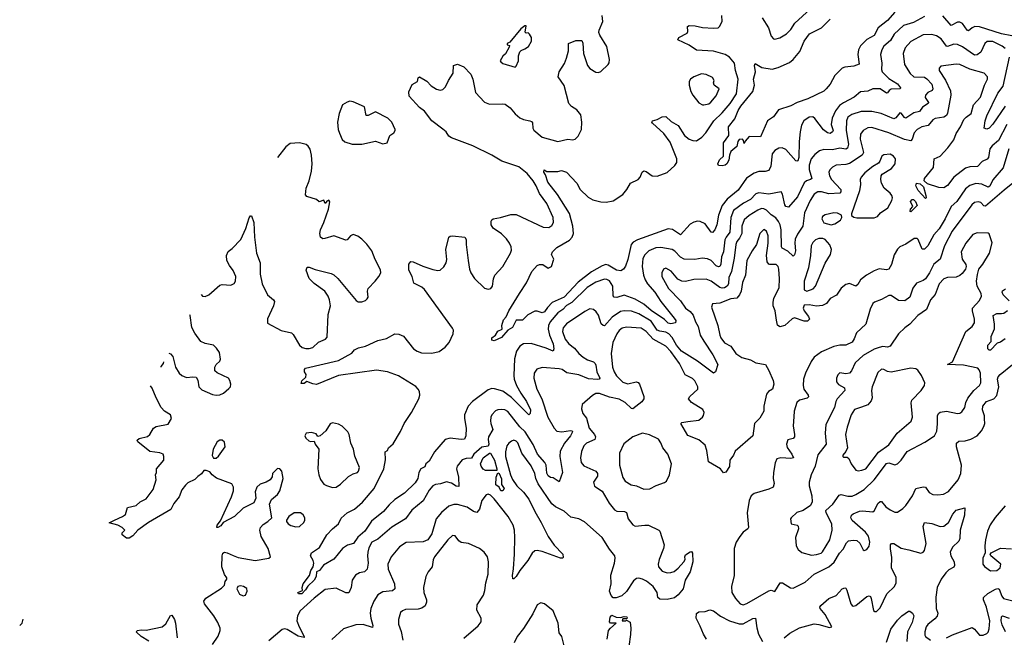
# Model space of a CAD drawing. Extents: x 1550320 to 1685906, y 509093 to 640511.
# Tile 112 of 256: x 1579753 to 1587787, y 577949 to 582990. Entities that reach past the tile are written whole.
import ezdxf

# ---------------------------------------------------------------- set-up
doc = ezdxf.new("R2010")
doc.units = 0

msp = doc.modelspace()

# ---------------------------------------------------------------- linework, layer by layer
at = {"layer": '0CON20XD'}
for points in [[(1584604, 580725), (1584595.4, 580735.4), (1584593.3, 580815), (1584565, 580857.9), (1584545, 580869.6), (1584525, 580872.5), (1584455, 580848.8), (1584383.9, 580805), (1584258.8, 580681.2), (1584215, 580656.2), (1584185.8, 580624.2), (1584145, 580596.8), (1584082.1, 580525), (1584067.4, 580495), (1584064.8, 580465), (1584075.9, 580415.9), (1584105.9, 580345), (1584111.1, 580305), (1584105, 580286), (1584049.9, 580309.9), (1583925, 580348), (1583865, 580344.5), (1583835, 580325.6), (1583807.1, 580285), (1583789.1, 580220.9), (1583784.3, 580085), (1583787.5, 580055), (1583806.9, 580005), (1583843.2, 579943.2), (1583887.5, 579875), (1583920.8, 579805), (1583918.8, 579775), (1583906, 579764), (1583766.3, 579906.3), (1583695, 579957.5), (1583627.6, 579977.6), (1583605, 579980), (1583575, 579969.1), (1583447.1, 579875), (1583413.5, 579835), (1583382.2, 579765), (1583381.4, 579735), (1583396.9, 579655), (1583392, 579595), (1583383.3, 579566.7), (1583355, 579564.4), (1583265, 579574.5), (1583225, 579562.5), (1583137.8, 579462.2), (1583095, 579386.2), (1583066.7, 579365), (1583059.3, 579340.7), (1583025, 579323.3), (1583010, 579295), (1583002.8, 579245), (1582979.1, 579210.9), (1582893.2, 579126.8), (1582814.4, 579075), (1582768.4, 579031.6), (1582722.1, 578975), (1582622.4, 578897.6), (1582569.3, 578815), (1582512.6, 578767.4), (1582475.4, 578715), (1582428.7, 578701.3), (1582386.3, 578673.7), (1582315, 578587.7), (1582232.9, 578537.1), (1582199.4, 578495), (1582173.8, 578485), (1582171.3, 578445), (1582155, 578416.9), (1582102.6, 578367.4), (1582085, 578338), (1582053.8, 578305), (1582026.7, 578305), (1582023.3, 578315), (1582059.7, 578330.3), (1582057.1, 578355), (1582065.7, 578385), (1582117, 578453), (1582129.4, 578495), (1582146.2, 578523.8), (1582152.9, 578555), (1582146.7, 578576.7), (1582126.1, 578615), (1582135, 578640), (1582198.6, 578681.4), (1582260, 578785), (1582304, 578835), (1582353.3, 578875), (1582375, 578921.2), (1582424.3, 578965), (1582485, 578995.6), (1582548.9, 579051.1), (1582645.9, 579164.1), (1582723.8, 579325), (1582737.8, 579397.8), (1582735, 579462.5), (1582753.3, 579475), (1582762, 579495), (1582800.7, 579529.3), (1582860.9, 579629.1), (1582890, 579695), (1582950, 579785), (1583009.1, 579895), (1583017.2, 579925), (1583014.7, 579954.7), (1583005, 579975.6), (1582985, 579997.1), (1582845, 580083.3), (1582755, 580115.4), (1582665, 580130.5), (1582355, 580085.8), (1582175, 580013.8), (1582145, 580017.5), (1582095, 580037.5), (1582075, 580020), (1582050, 580020), (1582055, 580042.5), (1582087, 580073), (1582090, 580095), (1582077, 580117), (1582076.7, 580135), (1582083.9, 580146.1), (1582355, 580209.1), (1582462.5, 580267.5), (1582485, 580296.7), (1582518.3, 580311.7), (1582574.5, 580325.5), (1582675, 580372.5), (1582745, 580388), (1582815, 580426), (1582846.1, 580423.9), (1582885, 580407.5), (1582965.7, 580305), (1582995, 580283.6), (1583032, 580272), (1583115, 580268), (1583175, 580281.1), (1583225, 580318.5), (1583257.1, 580355), (1583290, 580425), (1583291.9, 580455), (1583285, 580473.8), (1583055, 580787.1), (1583035, 580807.1), (1582969.2, 580839.2), (1582954.2, 580895), (1582926.7, 580945), (1582928.4, 580995), (1582945, 581017.7), (1582964, 581015), (1583041.7, 580978.3), (1583125, 580951.1), (1583165, 580943.1), (1583185, 580946.2), (1583215, 580973.3), (1583234, 581005), (1583237.3, 581032.7), (1583229.2, 581115), (1583254.3, 581215.7), (1583265, 581223.8), (1583285, 581226.2), (1583383.9, 581213.9), (1583396.1, 581196.1), (1583395.9, 581155.9), (1583413.1, 581025), (1583423.3, 580955), (1583435, 580924), (1583465, 580877.5), (1583545, 580800), (1583575, 580790), (1583597.5, 580795), (1583611.2, 580815), (1583618, 580875), (1583629.2, 580905), (1583695, 580976.7), (1583757.1, 581085), (1583765, 581110), (1583762.9, 581135), (1583750, 581165), (1583725, 581202), (1583685, 581242.5), (1583615, 581288.8), (1583598.8, 581315), (1583598.8, 581345), (1583605, 581356.7), (1583616, 581364), (1583676.2, 581376.2), (1583759.1, 581400.9), (1583805, 581399.4), (1584025, 581298), (1584070, 581295), (1584095, 581310), (1584108.8, 581335), (1584105.7, 581375), (1584055, 581491.2), (1583995, 581572), (1583968.2, 581635), (1583942.7, 581675), (1583892.5, 581735), (1583825, 581789.2), (1583688, 581835), (1583605, 581884.5), (1583449.3, 581959.3), (1583277.5, 582025), (1583255, 582040), (1583232, 582075), (1583206.2, 582096.2), (1583116, 582165), (1583055, 582244.2), (1583015, 582272.5), (1582930, 582365), (1582928.3, 582401.7), (1582955, 582460), (1582997.5, 582485), (1583003, 582517), (1583015, 582522.5), (1583075, 582487.1), (1583111.5, 582451.5), (1583155, 582421.9), (1583185, 582415.6), (1583205, 582421.4), (1583227.8, 582442.2), (1583250.6, 582495), (1583288.8, 582555), (1583292.5, 582615), (1583325, 582626.2), (1583376.3, 582606.3), (1583435, 582546), (1583449.4, 582505), (1583472.2, 582395), (1583545, 582315.7), (1583585, 582301.4), (1583695, 582304.2), (1583715, 582299.4), (1583755, 582271.4), (1583795, 582222.5), (1583835, 582189.2), (1583862.5, 582175), (1583914.1, 582165.9), (1583929.4, 582159.4), (1583937.8, 582147.8), (1583940.9, 582105), (1583949.3, 582089.3), (1584015, 582030.9), (1584145, 581995.7), (1584225, 582014.3), (1584265, 582010), (1584286.7, 582015), (1584310.9, 582039.1), (1584338.1, 582095), (1584341.1, 582155), (1584332.3, 582212.3), (1584298.8, 582255), (1584255, 582282), (1584232.5, 582305), (1584194.4, 582454.4), (1584148, 582525), (1584156, 582565), (1584197.9, 582632.1), (1584214, 582675), (1584230, 582735), (1584231.2, 582795), (1584290.7, 582819.3), (1584339.3, 582819.3), (1584348.3, 582798.3), (1584352.9, 582715), (1584387.1, 582615), (1584405, 582592.9), (1584455, 582562), (1584475, 582558.8), (1584493.6, 582566.4), (1584555, 582623.3), (1584562.3, 582637.7), (1584565.9, 582665.9), (1584545, 582772.5), (1584486, 582865), (1584479.2, 582885), (1584480, 582905), (1584510.6, 582975), (1584506.9, 583025)], [(1587134.8, 583015.2), (1587045, 582966.9), (1586965, 582942.5), (1586887.8, 582872.2), (1586858.3, 582821.7), (1586805, 582773.5), (1586787.7, 582745), (1586777.5, 582705), (1586787.9, 582635), (1586784.5, 582585), (1586789.5, 582565), (1586845, 582510.8), (1586915, 582466.9), (1586940, 582435), (1586936.7, 582425), (1586865, 582421.8), (1586847.7, 582412.3), (1586835, 582392.5), (1586825, 582390.5), (1586775, 582424.6), (1586715.4, 582424.6), (1586673.8, 582406.2), (1586615, 582402.5), (1586562.7, 582357.3), (1586475, 582312.5), (1586441.5, 582288.5), (1586410.4, 582245), (1586382.7, 582187.3), (1586374.7, 582135), (1586390, 582085), (1586385.3, 582074.7), (1586365, 582061.8), (1586345, 582065.4), (1586312.5, 582092.5), (1586242.4, 582182.4), (1586225, 582196), (1586195, 582194.2), (1586152.5, 582165), (1586131.8, 582128.2), (1586122.1, 582075), (1586112.2, 581995), (1586109.7, 581865), (1586101.5, 581838.5), (1586095, 581834.2), (1586085, 581838.9), (1586005, 581931.5), (1585975, 581944.6), (1585947.3, 581942.7), (1585915, 581923.3), (1585892.1, 581895), (1585881.8, 581795), (1585865, 581758.8), (1585835, 581751.4), (1585785, 581750.6), (1585745, 581738.5), (1585684.1, 581695.9), (1585615, 581598.5), (1585525.7, 581524.3), (1585485.8, 581475), (1585454.1, 581395), (1585442.3, 581315), (1585425, 581273.8), (1585407.3, 581252.7), (1585395, 581256.2), (1585345, 581324.4), (1585305, 581343.1), (1585285, 581345.5), (1585255, 581338.9), (1585225, 581320), (1585145, 581232.9), (1585078.8, 581278.8), (1585045, 581283.6), (1584795, 581193.4), (1584759.4, 581175), (1584742.7, 581155), (1584715.9, 581034.1), (1584695, 580977.5), (1584680, 580955), (1584658.3, 580941.7), (1584623, 580947), (1584555.7, 580985.7), (1584535, 580991.1), (1584505, 580981.6), (1584418.1, 580931.9), (1584310.8, 580849.2), (1584195, 580725.4), (1584098.2, 580681.7), (1584058.4, 580641.6), (1584035, 580604.5), (1584015, 580597.5), (1583975, 580612), (1583955, 580612.5), (1583899.3, 580580.7), (1583855, 580538), (1583805, 580538.8), (1583775, 580478.8), (1583735, 580456.2), (1583685, 580397.5), (1583625, 580370), (1583606.2, 580375), (1583605.8, 580394.2), (1583634, 580415), (1583655, 580447.5), (1583688.8, 580465), (1583686, 580495), (1583699.3, 580540.7), (1583722.5, 580565), (1583743.8, 580615), (1583830, 580755), (1583888.3, 580841.7), (1583931.4, 580935), (1583976.6, 580983.4), (1583995, 580992.9), (1584022.7, 580992.7), (1584065, 580963.2), (1584091.9, 580975), (1584110, 581035), (1584093.3, 581075), (1584100.8, 581095), (1584135, 581131.5), (1584238.4, 581191.6), (1584260.5, 581215), (1584271.1, 581245), (1584266.8, 581305), (1584238.4, 581408.4), (1584142.2, 581562.2), (1584061.8, 581665), (1584043.9, 581723.9), (1584030, 581745), (1584032.5, 581765), (1584055, 581752.5), (1584145, 581752.5), (1584175, 581760), (1584215, 581746.2), (1584300, 581655), (1584325.8, 581605), (1584390.6, 581540.6), (1584428.9, 581518.9), (1584495, 581502.4), (1584537.8, 581502.2), (1584595, 581512), (1584675, 581562.9), (1584708.2, 581605), (1584735.6, 581655), (1584800, 581685), (1584815.6, 581705), (1584832.9, 581745), (1584844.4, 581755.6), (1584865, 581750.6), (1584915, 581714.6), (1584955, 581712), (1585035, 581742.7), (1585099.4, 581800.6), (1585114.7, 581825.3), (1585116.1, 581855), (1585061.5, 581991.5), (1585010.1, 582060.1), (1584916.7, 582145), (1584910, 582155), (1584916.4, 582163.6), (1584955, 582176), (1584995, 582198), (1585025, 582201.2), (1585068.9, 582158.9), (1585125.3, 582125.3), (1585178.5, 582045), (1585215.3, 582015.3), (1585245, 582002.9), (1585275, 582002.7), (1585319.8, 582030.2), (1585352.4, 582067.6), (1585416.3, 582163.7), (1585485, 582229.2), (1585550, 582305), (1585601.2, 582385), (1585615.9, 582505), (1585592.5, 582575), (1585585.4, 582635), (1585545.5, 582685), (1585510, 582705), (1585415, 582732.8), (1585275, 582741.1), (1585215, 582782.3), (1585123.3, 582825), (1585130, 582845), (1585199.3, 582880.7), (1585205.6, 582895), (1585201.2, 582935), (1585215, 582942.5), (1585265, 582940), (1585325, 582926.5), (1585415, 582921.1), (1585452.5, 582925), (1585464, 582935), (1585484.2, 582975.8), (1585483.1, 583025)], [(1586895, 583050.7), (1586835, 582982.9), (1586758.2, 582925), (1586725, 582861.8), (1586665, 582828.5), (1586614.3, 582775.7), (1586598.7, 582745), (1586592.4, 582705), (1586603.3, 582626.7), (1586559.1, 582610.9), (1586486.7, 582603.3), (1586465, 582594.5), (1586404.8, 582535.2), (1586367, 582463), (1586334, 582425), (1586315, 582406), (1586184.5, 582344.5), (1586096.4, 582313.6), (1586045, 582285.8), (1585945, 582253.3), (1585905, 582196.7), (1585855.9, 582164.1), (1585797.5, 582035), (1585705, 582037.5), (1585671.7, 581998.3), (1585665, 581980), (1585660, 582005), (1585650, 582015), (1585625, 582012.5), (1585614, 581995), (1585603.3, 581955), (1585555, 581913.3), (1585544.3, 581885), (1585539.2, 581845), (1585523.3, 581815), (1585508.5, 581801.5), (1585485, 581797.8), (1585455, 581800), (1585448.6, 581815), (1585464.4, 581845.6), (1585496, 581875), (1585496.7, 581985), (1585540, 582045), (1585536.7, 582115), (1585588, 582182), (1585615, 582249.2), (1585637.9, 582285), (1585734.7, 582405.3), (1585750, 582455), (1585740, 582505), (1585756.2, 582565), (1585750, 582615), (1585755, 582632.5), (1585808.9, 582598.9), (1585893.1, 582586.9), (1585940.8, 582599.2), (1586035, 582641.5), (1586065, 582666.5), (1586119.1, 582730.9), (1586155.4, 582815), (1586198.1, 582875), (1586295, 582923.6), (1586365.2, 582994.8)], [(1585812.5, 583005), (1585862.9, 582925), (1585884.5, 582854.5), (1585903.3, 582835), (1585915, 582832.5), (1585955, 582841.9), (1586011.2, 582875), (1586045, 582910), (1586077, 582963), (1586201.9, 583075)], [(1587848.1, 582858.1), (1587765, 582873.6), (1587645, 582912.4), (1587585, 582930.8), (1587546.5, 582933.5), (1587524.4, 582925), (1587495, 582900), (1587485, 582904.4), (1587445, 582959.5), (1587425, 582970.5), (1587405, 582969.1), (1587355, 582942.5), (1587285, 583020.6)], [(1583795, 582602.5), (1583805, 582610), (1583823.3, 582655), (1583823.8, 582695), (1583835, 582727.5), (1583845, 582740), (1583875, 582751.2), (1583905, 582772), (1583929.2, 582815), (1583928.8, 582845), (1583913, 582873), (1583901.7, 582881.7), (1583885, 582880), (1583878.3, 582888.3), (1583885, 582940), (1583875, 582940), (1583843.3, 582915), (1583753, 582807), (1583730, 582795), (1583730, 582785), (1583748.3, 582778.3), (1583746.7, 582765), (1583717.3, 582712.7), (1583695, 582693.3), (1583673.3, 582655), (1583677.5, 582645), (1583695, 582633.8), (1583795, 582602.5)], [(1587793.5, 582755), (1587768.5, 582775), (1587695, 582813.3), (1587648.6, 582811.4), (1587628.6, 582795), (1587594.5, 582725), (1587565, 582703.2), (1587545, 582700.3), (1587445, 582768.5), (1587405, 582788.8), (1587375, 582791.5), (1587325, 582772.5), (1587315, 582774.4), (1587273.1, 582835), (1587235, 582858.5), (1587195, 582870), (1587125, 582867.3), (1587025, 582811.1), (1586978.5, 582761.5), (1586962.3, 582715), (1586971.8, 582625), (1587019.9, 582549.9), (1587050, 582525), (1587135, 582520), (1587155, 582507.3), (1587195.3, 582465), (1587205.3, 582424.7), (1587198, 582412), (1587164.2, 582395.8), (1587143.5, 582375), (1587141.1, 582355), (1587169.4, 582315), (1587165.6, 582305), (1587119.6, 582275), (1587095, 582242.1), (1587049, 582231), (1586985, 582187.8), (1586972.7, 582192.7), (1586945, 582228), (1586935, 582230), (1586901.2, 582188.8), (1586885, 582180), (1586783.5, 582223.5), (1586705, 582240), (1586618, 582242), (1586542.8, 582217.2), (1586510.4, 582195), (1586498.8, 582165), (1586497.1, 582085), (1586514.8, 581975.2), (1586508.8, 581941.2), (1586495, 581933.8), (1586445, 581940.4), (1586385, 581927.8), (1586315, 581929.6), (1586279.5, 581920.5), (1586240.2, 581889.8), (1586211.5, 581855), (1586195.8, 581804.2), (1586193.7, 581766.3), (1586215.7, 581694.3), (1586205.6, 581685), (1586172.2, 581675), (1586155, 581660), (1586098.8, 581545), (1586025, 581458.8), (1586005, 581464.2), (1585995, 581479.2), (1585976.7, 581566.7), (1585965.9, 581585.9), (1585865, 581566.8), (1585785, 581577.7), (1585760.9, 581569.1), (1585715, 581522.8), (1585658.3, 581491.7), (1585577.3, 581432.7), (1585555.8, 581375), (1585548.6, 581255), (1585517.3, 581215), (1585507.4, 581192.6), (1585494.7, 581095), (1585479.5, 581055), (1585474.1, 580995.9), (1585465, 580977.1), (1585455, 580974.4), (1585435, 580981.8), (1585395.2, 581025.2), (1585365, 581039.1), (1585322.6, 581042.6), (1585263.1, 581033.1), (1585175, 581035.5), (1585145, 581051.5), (1585099.7, 581099.7), (1585075.8, 581115), (1584985, 581130.3), (1584943, 581127), (1584887.1, 581102.9), (1584855, 581071.9), (1584838.6, 581041.4), (1584833.1, 580975), (1584843.4, 580905), (1584856.3, 580866.3), (1584875.9, 580835), (1584936.8, 580765), (1584985, 580688.9), (1585093.5, 580555), (1585105.7, 580534.3), (1585103.9, 580516.1), (1585065, 580507.5), (1585045, 580512.2), (1585013.2, 580543.2), (1584905, 580617.1), (1584845, 580668.4), (1584775, 580709.4), (1584685, 580743.1), (1584625, 580723.2), (1584604, 580725)], [(1587794.8, 582285.2), (1587695, 582136.9), (1587665, 582106), (1587645, 582096.2), (1587624, 582105), (1587630.9, 582165), (1587644.6, 582205), (1587735, 582389.4), (1587777.9, 582447.9), (1587830.7, 582685)], [(1587807.2, 582135), (1587740, 582005), (1587689.3, 581960.7), (1587670, 581935), (1587657.3, 581865), (1587647.3, 581852.7), (1587607.8, 581832.2), (1587568.5, 581791.5), (1587505, 581790.5), (1587471.1, 581778.9), (1587375.4, 581705), (1587325, 581638.1), (1587295, 581618.1), (1587251.7, 581621.7), (1587161.1, 581651.1), (1587134.4, 581674.4), (1587136.2, 581695), (1587208.2, 581785), (1587214.2, 581855), (1587263.3, 581876.7), (1587327.8, 581945), (1587375, 582010), (1587395, 582060), (1587430.4, 582115), (1587457.3, 582175), (1587475, 582195.6), (1587516, 582224), (1587536.2, 582295), (1587592.6, 582357.4), (1587625.3, 582454.7), (1587651.4, 582505), (1587649.2, 582525), (1587623.4, 582553.4), (1587505, 582586.2), (1587425, 582623.3), (1587395, 582626.2), (1587269.7, 582610.3), (1587254.4, 582595.6), (1587255.7, 582575), (1587306.6, 582496.6), (1587348.2, 582408.2), (1587350.8, 582375), (1587324.1, 582225.9), (1587315, 582207.8), (1587294.4, 582194.4), (1587224, 582185), (1587205, 582173.3), (1587165, 582126.4), (1587115, 582114.5), (1587077.1, 582095), (1587052, 582068), (1587035.3, 582014.7), (1587025, 582002.5), (1586973.1, 582013.1), (1586845, 582067.5), (1586705, 582109.2), (1586673.3, 582106.7), (1586635, 582085.6), (1586615, 582056), (1586610.2, 582015), (1586637.2, 581905), (1586626.9, 581885), (1586525, 581816.7), (1586495, 581807.5), (1586415, 581803.6), (1586385, 581786.9), (1586364.4, 581765), (1586355.5, 581744.5), (1586360, 581715), (1586377.9, 581685), (1586414.3, 581644.3), (1586454.4, 581605), (1586454.4, 581585), (1586445, 581573.3), (1586355, 581568.1), (1586295, 581584.7), (1586265, 581583.9), (1586235, 581565.6), (1586202, 581515), (1586158, 581415), (1586143.2, 581305), (1586100.2, 581239.8), (1586081.8, 581198.2), (1586078.2, 581165), (1586083.8, 581105), (1586075, 581070), (1586065, 581060), (1586020.5, 581100.5), (1585974.3, 581124.3), (1585968.2, 581135), (1585966.8, 581275), (1585958.8, 581315), (1585945, 581342.1), (1585923.1, 581373.1), (1585885, 581398.2), (1585846.4, 581435), (1585825, 581445.8), (1585805, 581448.2), (1585775, 581436.7), (1585705, 581390.8), (1585665, 581356.4), (1585645.3, 581305), (1585645.3, 581245), (1585626.1, 581206.1), (1585605, 581180), (1585595.2, 581155), (1585582.3, 581045), (1585560.8, 580935), (1585539.4, 580885), (1585536.7, 580833.3), (1585526, 580815), (1585505, 580801.2), (1585485, 580797.6), (1585465, 580803.6), (1585395, 580856.8), (1585355, 580872.7), (1585255, 580869.2), (1585185, 580853.1), (1585155, 580855.4), (1585122.7, 580872.7), (1585067.4, 580937.4), (1585025, 580962), (1585005.8, 580954.2), (1584991.4, 580925), (1584993.3, 580895), (1585047, 580797), (1585145.2, 580695.2), (1585185, 580636.9), (1585225, 580608.5), (1585249.3, 580579.3), (1585266.2, 580525), (1585288.7, 580485), (1585305.8, 580415), (1585335, 580367.5), (1585408, 580255), (1585450.5, 580175), (1585430, 580115), (1585415, 580104.3), (1585285, 580203.6), (1585153.4, 580283.4), (1585112.9, 580335), (1585076.8, 580396.8), (1585050.7, 580425), (1585025, 580440), (1584975, 580447.6), (1584955, 580456.9), (1584905, 580529.2), (1584805, 580590.3), (1584745, 580610), (1584685, 580613.3), (1584655, 580607.3), (1584588.5, 580561.5), (1584525, 580490.9), (1584513.5, 580493.5), (1584498.5, 580508.5), (1584475, 580578.6), (1584457.8, 580605), (1584435, 580624.4), (1584405, 580630), (1584365, 580609.4), (1584213.3, 580506.7), (1584187.8, 580475), (1584182.7, 580445), (1584205, 580382.5), (1584233.5, 580345), (1584280.5, 580310.5), (1584316.2, 580265), (1584350, 580235), (1584385, 580212.8), (1584435, 580196.4), (1584447.5, 580185), (1584455, 580170), (1584462.8, 580115), (1584486.2, 580063.8), (1584480, 580055), (1584467.7, 580052.3), (1584395, 580060.2), (1584315, 580092.5), (1584217.8, 580107.8), (1584178.8, 580135), (1584155, 580141.9), (1584015, 580152.5), (1583971.2, 580138.8), (1583950, 580105), (1583949.4, 580065), (1583972.2, 579975), (1584012.1, 579895), (1584062.8, 579745), (1584112.8, 579655), (1584135, 579632.5), (1584176, 579626), (1584247.6, 579637.6), (1584260, 579635), (1584264, 579625), (1584248.2, 579595), (1584199.2, 579535), (1584161.9, 579468.1), (1584159.1, 579425), (1584180.8, 579295), (1584155, 579217.5), (1584105, 579250), (1584085, 579254), (1584065, 579267.1), (1584055, 579290), (1584047.7, 579355), (1584038.6, 579375), (1583976.7, 579445), (1583942.9, 579522.9), (1583876.3, 579626.3), (1583835, 579666.2), (1583735, 579792.2), (1583711.2, 579805), (1583685, 579809.1), (1583655, 579806.7), (1583635, 579796.9), (1583605.8, 579765), (1583596.9, 579745), (1583593.3, 579715), (1583598.1, 579695), (1583612.5, 579645), (1583577.8, 579585), (1583574.5, 579565), (1583580.5, 579525), (1583575, 579508.8), (1583525, 579500), (1583458.6, 579445), (1583439.1, 579410.9), (1583395, 579409.2), (1583362.4, 579397.6), (1583321.8, 579345), (1583317.1, 579325), (1583332.5, 579255), (1583335, 579180), (1583315, 579182.8), (1583277.2, 579207.2), (1583235, 579217.3), (1583187.8, 579202.2), (1583145, 579197.1), (1583125, 579186.9), (1583095, 579151.4), (1583046.3, 579063.7), (1582952.8, 578987.2), (1582901.9, 578915), (1582790.5, 578849.5), (1582675, 578750.6), (1582625, 578726), (1582600.5, 578679.5), (1582594, 578645), (1582590, 578615), (1582596.9, 578553.1), (1582588.1, 578505), (1582566, 578485), (1582526.7, 578475), (1582492.6, 578457.4), (1582464.6, 578415.4), (1582458.8, 578355), (1582437.8, 578312.2), (1582415, 578312.7), (1582335, 578351.5), (1582245, 578338.6), (1582155, 578269.1), (1582040, 578165), (1582018.2, 578125), (1582014.1, 578085), (1582031.9, 578035), (1582074, 577955), (1582073, 577947), (1582025, 577957.3), (1581935, 578013.7), (1581915, 578018.6), (1581895, 578014), (1581785, 577920.6)], [(1585335, 582294), (1585375, 582304.2), (1585392.1, 582317.9), (1585435, 582370), (1585460.6, 582425), (1585419.6, 582455), (1585413.6, 582475), (1585419.4, 582495), (1585405, 582518), (1585354.1, 582544.1), (1585315, 582548.8), (1585252.5, 582525), (1585226.1, 582503.9), (1585216.2, 582485), (1585215.8, 582455), (1585228.6, 582405), (1585244.6, 582374.6), (1585295, 582311.2), (1585324.2, 582294.2), (1585335, 582294)], [(1582465, 581973.3), (1582545, 581974), (1582655, 581998), (1582715, 581977.5), (1582750, 581985), (1582773.8, 582045), (1582805, 582067.5), (1582817.5, 582085), (1582817.5, 582095), (1582790, 582155), (1582755.7, 582185.7), (1582655, 582236.9), (1582595, 582209.2), (1582578.8, 582208.8), (1582565, 582279.2), (1582475, 582320), (1582445.9, 582324.1), (1582425, 582318), (1582385.7, 582294.3), (1582358.6, 582225), (1582346, 582155), (1582352.5, 582095), (1582362, 582065), (1582383, 582013), (1582405, 581993.8), (1582465, 581973.3)], [(1581233.2, 580746.2), (1581245, 580734.4), (1581265, 580731.9), (1581296.6, 580743.4), (1581385, 580822.5), (1581405, 580830), (1581476.1, 580823.9), (1581501.7, 580838.3), (1581513.3, 580855), (1581516.2, 580895), (1581495, 580942.5), (1581463.8, 580985), (1581443.8, 581025), (1581438.8, 581065), (1581452.5, 581097.5), (1581487.7, 581122.3), (1581556.2, 581195), (1581599.2, 581285), (1581625, 581372.5), (1581635, 581390), (1581645, 581390), (1581662, 581335), (1581667.5, 581215), (1581684.4, 581085), (1581715.6, 581005), (1581715.7, 580914.3), (1581732.2, 580835), (1581773.4, 580743.4), (1581825, 580702.5), (1581830.7, 580690.7), (1581822.5, 580655), (1581775, 580550), (1581773.8, 580513.8), (1581885, 580453.6), (1581970, 580435), (1581985, 580422), (1582035, 580334.2), (1582058, 580315), (1582086.4, 580306.4), (1582115, 580305.5), (1582145, 580314.5), (1582190.9, 580359.1), (1582248.3, 580381.7), (1582261.2, 580398.8), (1582270, 580585), (1582289.4, 580655), (1582281.1, 580705), (1582270, 580735), (1582243.6, 580773.6), (1582155, 580836), (1582115, 580878.8), (1582090, 580945), (1582099.3, 580970.7), (1582115, 580971.2), (1582165, 580951.4), (1582295, 580918.6), (1582316.5, 580906.5), (1582347.8, 580877.8), (1582498.3, 580698.3), (1582515, 580686.7), (1582545, 580686.7), (1582575, 580697.5), (1582589.3, 580710.7), (1582597.5, 580725), (1582592, 580775), (1582596, 580795), (1582654.6, 580855.4), (1582684.5, 580895.5), (1582699.2, 580925), (1582697.9, 580947.9), (1582653.2, 581033.2), (1582625, 581103.3), (1582585, 581158.8), (1582545, 581200), (1582512.3, 581222.3), (1582474.2, 581235.8), (1582453.3, 581225), (1582426.1, 581193.9), (1582415, 581191.2), (1582315, 581225.8), (1582243, 581203), (1582225, 581202.5), (1582207.5, 581215), (1582201.2, 581245), (1582206, 581275), (1582235.7, 581334.3), (1582272, 581445), (1582283, 581503), (1582275, 581517.5), (1582260, 581510), (1582245, 581490), (1582235, 581517.5), (1582195, 581502.5), (1582173.6, 581523.6), (1582096.4, 581546.4), (1582085, 581560), (1582090, 581615), (1582114, 581675), (1582134.3, 581755), (1582140, 581815), (1582134.2, 581885.8), (1582123.2, 581933.2), (1582107.9, 581957.9), (1582090.9, 581970.9), (1582035, 581985.8), (1581959.5, 581980.5), (1581925, 581953.8), (1581855.5, 581865.4)], [(1587825, 581937.1), (1587778.9, 581781.1), (1587695, 581681.8), (1587668.1, 581631.9), (1587655, 581622.7), (1587605, 581647.3), (1587555, 581652.5), (1587505, 581636.8), (1587470.5, 581609.5), (1587400, 581505), (1587353.8, 581465), (1587305.3, 581365), (1587255.5, 581284.5), (1587211.3, 581235), (1587161.9, 581145), (1587135, 581118.6), (1587117.3, 581117.3), (1587085, 581196.7), (1587075, 581203.8), (1587052.5, 581205), (1586985, 581158.6), (1586935, 581135.7), (1586915, 581118), (1586888.3, 581071.7), (1586866.9, 580993.1), (1586845, 580954), (1586825, 580948.1), (1586766.9, 580956.9), (1586725, 580940.6), (1586663.8, 580905), (1586613.6, 580866.4), (1586591.7, 580828.3), (1586575, 580816.2), (1586525, 580836.2), (1586495, 580828.8), (1586455, 580798.8), (1586417, 580743), (1586367.5, 580715), (1586335.9, 580674.1), (1586305, 580657.5), (1586255, 580652.5), (1586195, 580662.5), (1586155, 580660), (1586146.7, 580635), (1586153.3, 580615), (1586188.3, 580568.3), (1586196.4, 580546.4), (1586180.7, 580529.3), (1586155, 580528.8), (1586075, 580557.5), (1586055, 580547.5), (1585995.5, 580494.5), (1585955, 580483.3), (1585936.2, 580496.2), (1585928.8, 580538.8), (1585916.5, 580615), (1585900, 580655), (1585900.4, 580685), (1585907.1, 580715), (1585950.3, 580805), (1585954.1, 580875), (1585947.7, 580955), (1585942.5, 580975), (1585925, 580993.1), (1585875, 580990.9), (1585864.7, 580994.7), (1585853.4, 581013.4), (1585846.8, 581065), (1585859.6, 581165), (1585859.5, 581225), (1585845.5, 581265), (1585825, 581277.1), (1585793.3, 581245), (1585764.5, 581155), (1585729.4, 581105), (1585686.4, 581025), (1585676.7, 580905), (1585651.3, 580845), (1585640, 580775), (1585626.8, 580743.2), (1585605, 580717.7), (1585555, 580710.8), (1585465, 580676.7), (1585405, 580670), (1585398, 580645), (1585424.3, 580565), (1585450, 580495), (1585465.5, 580415), (1585475, 580392.5), (1585505, 580354), (1585555.4, 580325.4), (1585597, 580267), (1585645, 580234.3), (1585715, 580214), (1585759.5, 580189.5), (1585837.5, 580175), (1585865, 580127.5), (1585900, 580045), (1585906, 580015), (1585896, 579975), (1585864, 579955), (1585845.8, 579935), (1585824.2, 579835), (1585823.8, 579796.2), (1585792.6, 579737.4), (1585750, 579695), (1585735.5, 579594.5), (1585591.7, 579468.3), (1585576.7, 579435), (1585546.7, 579395), (1585545.8, 579344.2), (1585515, 579297.5), (1585495, 579292.5), (1585472.5, 579325), (1585372.3, 579382.3), (1585360, 579475), (1585345, 579518.8), (1585295, 579560), (1585205, 579596.2), (1585147.5, 579695), (1585156.7, 579703.3), (1585205, 579711.9), (1585295, 579720.8), (1585324, 579745), (1585331.3, 579758.7), (1585336.7, 579785), (1585327.8, 579807.8), (1585234, 579865), (1585210.8, 579895), (1585220.8, 579915), (1585286.2, 579975), (1585285.8, 579995), (1585263.1, 580043.1), (1585242.9, 580062.9), (1585182.5, 580092.5), (1585136.1, 580185), (1585065, 580280.9), (1585025, 580324.7), (1584922.4, 580382.4), (1584865, 580445.4), (1584825, 580473.8), (1584705, 580479.3), (1584668.7, 580471.3), (1584645, 580454.5), (1584625, 580425.7), (1584592, 580355), (1584578.9, 580265), (1584590.4, 580155), (1584603.6, 580115), (1584623.1, 580083.1), (1584675, 580031.5), (1584715, 580019.2), (1584784.5, 580034.5), (1584799.8, 580029.8), (1584810, 580015), (1584844.4, 579915), (1584845.6, 579895), (1584829.5, 579870.5), (1584755, 579813.1), (1584745, 579815.8), (1584694.4, 579865), (1584645, 579892.5), (1584565, 579909.1), (1584485, 579940.4), (1584455, 579939.2), (1584425.9, 579924.1), (1584341.4, 579848.6), (1584336, 579815), (1584348.8, 579775), (1584378.6, 579738.6), (1584400.4, 579655), (1584443.8, 579605), (1584451.5, 579585), (1584446.9, 579563.1), (1584377.1, 579535), (1584355, 579512.9), (1584335.7, 579465.7), (1584328.9, 579415), (1584335, 579376.7), (1584355, 579349.2), (1584454, 579304), (1584468.8, 579285), (1584466.5, 579265), (1584435.7, 579215), (1584443.4, 579183.4), (1584505, 579140.8), (1584561.5, 579045), (1584605, 578988.6), (1584625, 578979.4), (1584687.4, 578977.4), (1584705, 578968), (1584718.6, 578915), (1584755, 578868), (1584775.9, 578855.9), (1584855, 578865.8), (1584885, 578864), (1584967.5, 578825), (1584976.7, 578815), (1585012.5, 578705), (1585006.7, 578675), (1584970, 578585), (1584963.2, 578546.8), (1584965.8, 578525), (1584995, 578490), (1585035, 578475.6), (1585065, 578477.1), (1585093, 578487), (1585125, 578513.3), (1585172.5, 578565), (1585182.5, 578585), (1585180, 578605), (1585187, 578623), (1585225, 578647.5), (1585235, 578650), (1585242.5, 578635), (1585246.7, 578565), (1585223.3, 578485), (1585183.8, 578415), (1585166.7, 578345), (1585126.7, 578295), (1585095, 578271.2), (1585035, 578256.7), (1584975, 578260), (1584960, 578275), (1584953.8, 578315), (1584923.2, 578363.2), (1584867.8, 578407.8), (1584835, 578424.4), (1584805, 578430.8), (1584785, 578428.8), (1584760.3, 578409.7), (1584705, 578323.3), (1584665, 578286.7), (1584619.3, 578270.7), (1584595, 578272.5), (1584579.3, 578289.3), (1584566.7, 578325), (1584578, 578385), (1584576.1, 578456.1), (1584605.5, 578554.5), (1584612.5, 578595), (1584608, 578615), (1584565, 578668), (1584505, 578763.3), (1584361.8, 578891.7), (1584315, 578917.5), (1584250.8, 578930.8), (1584195, 578978.2), (1584126, 579015), (1584095, 579040), (1583983.1, 579203.1), (1583964.8, 579244.8), (1583955.6, 579285.6), (1583925, 579348.8), (1583851, 579451), (1583817.4, 579537.4), (1583805, 579551.4), (1583785, 579557.1), (1583765, 579551.4), (1583742.9, 579535), (1583728.6, 579511.4), (1583716.6, 579463.4), (1583717.3, 579425), (1583758.2, 579275), (1583775, 579237.1), (1583809.1, 579185), (1583862.9, 579132.9), (1583907.6, 579077.6), (1583955, 578975.8), (1584006.7, 578885), (1584065, 578771.4), (1584115, 578701.1), (1584185, 578628.8), (1584188, 578602), (1584183.8, 578596.2), (1584165, 578594), (1584015, 578649.5), (1583975, 578658.1), (1583955, 578654), (1583935, 578636.2), (1583898.1, 578575), (1583834.4, 578495), (1583804, 578445), (1583785, 578426.7), (1583777.5, 578427.5), (1583772.7, 578452.7), (1583782.5, 578507.5), (1583790.8, 578629.2), (1583793.1, 578765), (1583789.6, 578825), (1583779.3, 578865), (1583739.3, 578935), (1583625, 579078.8), (1583595, 579108.5), (1583575, 579117.1), (1583559.1, 579110.9), (1583523.3, 579065), (1583505.4, 578994.6), (1583482.6, 578967.4), (1583455, 578975.3), (1583405, 579011.2), (1583325, 579032.9), (1583295, 579034.5), (1583255, 579019.5), (1583195, 578968.9), (1583151.5, 578915), (1583114.6, 578795), (1583081.9, 578745), (1583045, 578729.1), (1582905, 578722.3), (1582851.3, 578688.7), (1582784.3, 578605.7), (1582755.5, 578545), (1582759.5, 578505), (1582810.4, 578385), (1582815, 578344.2), (1582795, 578328.9), (1582715, 578321.8), (1582675.3, 578294.7), (1582641.8, 578245), (1582616.9, 578185), (1582611.3, 578145), (1582616.7, 578105), (1582634.3, 578045), (1582630.7, 578029.3), (1582555, 578053.2), (1582495, 578051.4), (1582395, 578018), (1582299.1, 577930.9)], [(1586585, 581372), (1586725, 581372.5), (1586751.2, 581385), (1586778, 581415), (1586837.1, 581455), (1586870.4, 581515), (1586873.6, 581535), (1586868.2, 581555), (1586855, 581574.4), (1586806.2, 581616.2), (1586784.4, 581655), (1586780, 581685), (1586783.4, 581716.6), (1586790.6, 581729.4), (1586866, 581775), (1586896.2, 581815), (1586898.8, 581855), (1586883.3, 581875), (1586855, 581892), (1586805, 581886), (1586786.7, 581875), (1586772.9, 581835), (1586760.9, 581819.1), (1586715, 581793.1), (1586649.8, 581740.2), (1586619.4, 581705), (1586610, 581685), (1586613.3, 581645), (1586605.4, 581594.6), (1586540, 581405), (1586541.2, 581391.2), (1586558.3, 581378.3), (1586585, 581372)], [(1587858.1, 581655), (1587785, 581599.5), (1587635, 581468.2), (1587619.8, 581469.8), (1587595, 581498.5), (1587575, 581504.5), (1587545, 581497.3), (1587521.2, 581478.8), (1587361.6, 581265), (1587299.7, 581145), (1587263.6, 581035), (1587213.3, 580995), (1587177.2, 580922.8), (1587144.4, 580875.6), (1587125, 580861.5), (1587069.7, 580840.3), (1587041.1, 580798.9), (1587016.5, 580725), (1586975, 580694.4), (1586925, 580698.5), (1586865, 580737.8), (1586845, 580739.4), (1586785, 580706.5), (1586729.2, 580685), (1586715, 580672.5), (1586691.7, 580628.3), (1586658.1, 580505), (1586580, 580435), (1586563.1, 580385), (1586545, 580357.1), (1586495, 580333.1), (1586445, 580334.4), (1586395, 580322.2), (1586295, 580279.5), (1586235.4, 580234.6), (1586210.9, 580199.1), (1586163.6, 580105), (1586149.4, 580055), (1586146.6, 580005), (1586152.2, 579975), (1586185.5, 579925), (1586188.3, 579911.7), (1586178.7, 579901.3), (1586115.3, 579884.7), (1586094.3, 579865.7), (1586072.2, 579795), (1586070.2, 579749.8), (1586065.4, 579675), (1586076.5, 579605), (1586074.4, 579585.6), (1586065, 579572), (1586020, 579560), (1586009.4, 579525), (1586015, 579498.8), (1586054.6, 579444.6), (1586066, 579415), (1586045, 579407.8), (1585965, 579414.4), (1585932, 579405), (1585917.4, 579372.6), (1585903.6, 579295), (1585901.8, 579245), (1585909.2, 579205), (1585901.2, 579175), (1585865, 579158.5), (1585745, 579124.4), (1585721.9, 579105), (1585705, 579066.7), (1585688.1, 578965), (1585698.8, 578845), (1585693.3, 578835), (1585655, 578808), (1585628.1, 578771.9), (1585599.1, 578725), (1585581.5, 578675), (1585583.1, 578455), (1585560.6, 578365), (1585562.9, 578315), (1585592.9, 578265), (1585631.7, 578221.7), (1585655, 578215.5)], [(1587145, 581530), (1587083.8, 581595), (1587064, 581635), (1587070, 581655), (1587099.5, 581649.5), (1587127.5, 581625), (1587147.5, 581555), (1587150, 581535), (1587145, 581530)], [(1587025, 581422.5), (1587020, 581425), (1587022.5, 581445), (1587040, 581465), (1587022.5, 581505), (1587035, 581523.3), (1587045, 581523.3), (1587062.5, 581505), (1587077.5, 581475), (1587025, 581422.5)], [(1586375, 581316.2), (1586405, 581323.8), (1586450, 581355), (1586462.5, 581375), (1586460, 581395), (1586425, 581410), (1586395, 581414), (1586325, 581398.8), (1586303.8, 581385), (1586298.8, 581365), (1586315, 581333.3), (1586375, 581316.2)], [(1586215, 578620.8), (1586255, 578624.5), (1586293.8, 578635), (1586305, 578646), (1586363.1, 578745), (1586382.7, 578825), (1586380, 578875), (1586333.1, 578965), (1586330, 578985), (1586387.8, 579035), (1586440, 579110), (1586455, 579115.6), (1586510.6, 579100.6), (1586545, 579102.4), (1586576.9, 579115), (1586643.7, 579156.3), (1586724.3, 579235.7), (1586825, 579369.1), (1586845, 579373.1), (1586895, 579357.8), (1586915, 579364.3), (1586945.4, 579394.6), (1586995, 579466.9), (1587138.3, 579541.7), (1587216.7, 579593.3), (1587237.8, 579632.2), (1587242.4, 579692.4), (1587243.3, 579756.7), (1587250, 579775), (1587265, 579787.1), (1587315, 579794.6), (1587405, 579776.5), (1587425, 579778.6), (1587440.9, 579789.1), (1587465.4, 579824.6), (1587472.9, 579865), (1587490.1, 579899.9), (1587537.8, 579965), (1587584.6, 580005.4), (1587595.5, 580025), (1587592.2, 580105), (1587582.8, 580132.8), (1587570, 580145), (1587455, 580170.7), (1587322.5, 580175), (1587365, 580197.5), (1587474.5, 580445), (1587524.5, 580485), (1587542.7, 580515), (1587543.6, 580545), (1587527, 580613), (1587528.6, 580635), (1587585, 580699.2), (1587601.9, 580735), (1587599.2, 580755), (1587565.7, 580815), (1587559.2, 580855), (1587568.6, 580911.4), (1587579.2, 580955), (1587611.9, 580995), (1587666, 581084), (1587689.5, 581169.5), (1587665, 581242.5), (1587655, 581248.8), (1587565, 581249.4), (1587531.7, 581238.3), (1587472.9, 581165), (1587435.6, 581095), (1587444.4, 581035), (1587473.1, 580993.1), (1587477.1, 580975), (1587470.5, 580955), (1587442.4, 580917.6), (1587425, 580901.8), (1587395, 580888.5), (1587325, 580885.8), (1587295, 580874), (1587255, 580833.8), (1587223.1, 580746.9), (1587185.7, 580705), (1587152.5, 580625), (1587082.2, 580575), (1587015, 580504.4), (1586975, 580475.6), (1586922.9, 580425), (1586855, 580324.4), (1586835, 580317.8), (1586795, 580323.5), (1586766.2, 580315), (1586725, 580301.1), (1586635, 580250), (1586569.2, 580190.8), (1586540.8, 580125), (1586525, 580106.5), (1586495, 580099.5), (1586445, 580108.1), (1586427.6, 580092.4), (1586417.1, 580065), (1586417.5, 580035), (1586435, 580012.9), (1586482.5, 579985), (1586485.5, 579965), (1586424.5, 579895), (1586413.8, 579875), (1586401.8, 579825), (1586330, 579685), (1586324.6, 579615.4), (1586334.4, 579525), (1586265, 579438.8), (1586243.9, 579346.1), (1586211.5, 579275), (1586195.6, 579215), (1586194.3, 579184.3), (1586215.8, 579105), (1586220, 579055), (1586205, 579024.4), (1586145.5, 578984.5), (1586095, 578967.5), (1586046.7, 578925), (1586043.3, 578915), (1586047.5, 578875), (1586095.7, 578865.7), (1586105.8, 578855.8), (1586106.9, 578835), (1586082.3, 578765), (1586090, 578695), (1586105, 578666.2), (1586135, 578642), (1586215, 578620.8)], [(1586175, 580773.8), (1586227.5, 580792.5), (1586246.7, 580815), (1586325.7, 581004.3), (1586368, 581075), (1586376, 581115), (1586363, 581153), (1586326.2, 581195), (1586305.6, 581205.6), (1586275, 581205.6), (1586246.1, 581193.9), (1586225, 581171.4), (1586211.5, 581145), (1586206.4, 581065), (1586190, 580965), (1586154.5, 580855.5), (1586154, 580785), (1586175, 580773.8)], [(1587825.6, 580695), (1587778.5, 580745), (1587768.5, 580765), (1587773.7, 580776.3), (1587797.2, 580792.8)], [(1587794, 580386), (1587755, 580359.4), (1587729.2, 580350.8), (1587675, 580292.9), (1587663.2, 580293.2), (1587652, 580305), (1587653.8, 580335), (1587680, 580365), (1587680.4, 580405), (1587706.2, 580466.2), (1587708.2, 580505), (1587696.9, 580575), (1587725, 580593.1), (1587765, 580590.9), (1587783.8, 580596.2), (1587812.4, 580617.6)], [(1580968.9, 580269.3), (1580982.3, 580262.3), (1581001.2, 580241.2), (1581024.3, 580155), (1581053.3, 580105), (1581074.3, 580085), (1581115, 580070), (1581165.9, 580075.9), (1581192, 580072), (1581207.3, 580047.3), (1581215.7, 579995), (1581237.8, 579967.8), (1581325, 579930), (1581355.4, 579924.6), (1581385, 579927.5), (1581415, 579941.1), (1581459.8, 579980.2), (1581472, 579995), (1581476, 580015), (1581468.6, 580045), (1581455.5, 580065.5), (1581365, 580108.6), (1581346, 580125), (1581346.2, 580155), (1581356.2, 580175), (1581386.8, 580203.2), (1581391.2, 580218.8), (1581382, 580275), (1581359.7, 580309.7), (1581335, 580332.5), (1581265, 580347.3), (1581231.4, 580365), (1581181.3, 580431.3), (1581158.3, 580478.3), (1581144.5, 580575), (1581142.2, 580582)], [(1580905.7, 580155.3), (1580908.1, 580159.8), (1580926.4, 580183.6), (1580928.5, 580196.6)], [(1585655, 578215.5), (1585685, 578223.9), (1585865, 578328.9), (1585885, 578332.9), (1585915, 578324), (1585957.5, 578395), (1585976.7, 578395), (1586042.8, 578352.8), (1586065, 578350.6), (1586161.7, 578398.3), (1586236.4, 578463.6), (1586354.7, 578525.3), (1586397.6, 578562.4), (1586443.6, 578636.4), (1586471.5, 578668.5), (1586499.2, 578720.8), (1586515, 578735.6), (1586555, 578743.3), (1586585, 578738.6), (1586607.6, 578717.6), (1586635, 578662.5), (1586645, 578656.7), (1586665, 578666.7), (1586685, 578692.5), (1586690.8, 578725), (1586677.8, 578775), (1586655, 578808.6), (1586545, 578903.1), (1586534.6, 578925), (1586540.5, 578945), (1586555, 578957.3), (1586605, 578977.5), (1586631.3, 578981.3), (1586715.6, 578974.4), (1586728.6, 578985), (1586755, 579040.8), (1586775, 579058.6), (1586785, 579057.5), (1586821.8, 579015), (1586855, 578989.1), (1586895, 578970.6), (1586915, 578970.8), (1586959.4, 579000.6), (1586983.1, 579025), (1587039.2, 579105), (1587065, 579163.8), (1587125, 579178.1), (1587145.5, 579175.5), (1587175, 579131.5), (1587205, 579114.6), (1587245, 579112.1), (1587291.7, 579118.3), (1587331.7, 579138.3), (1587410.4, 579235), (1587432.7, 579285), (1587437.1, 579355), (1587398.2, 579505), (1587397.1, 579535), (1587415, 579550), (1587467.6, 579552.4), (1587514.6, 579565.4), (1587565.5, 579594.5), (1587600.6, 579635), (1587619.4, 579670.6), (1587627.5, 579695), (1587626.3, 579733.7), (1587626, 579756), (1587610, 579805), (1587612.3, 579835), (1587641.9, 579875), (1587702.5, 579895), (1587725, 579922.9), (1587742.2, 579995), (1587732.5, 580055), (1587736.4, 580075), (1587753.3, 580095), (1587855.5, 580175)], [(1586595, 579308.6), (1586625, 579313.1), (1586656, 579324), (1586759.9, 579460.1), (1586845, 579520), (1586911.8, 579615), (1587027.2, 579712.8), (1587038.9, 579745), (1587028, 579862), (1587032.7, 579885), (1587109.4, 579965), (1587135.6, 580005), (1587139.4, 580025), (1587110.6, 580085), (1587080.6, 580130.6), (1587065, 580140.8), (1587025, 580146), (1586865, 580114.4), (1586835, 580118.1), (1586805, 580136), (1586785, 580138.8), (1586755, 580111.2), (1586709.2, 579995), (1586704.2, 579965), (1586708.6, 579905), (1586700.3, 579879.7), (1586672.3, 579847.7), (1586622.5, 579827.5), (1586565, 579809.1), (1586536.7, 579765), (1586503.8, 579665), (1586492.1, 579605), (1586507.5, 579495), (1586494.4, 579465.6), (1586470, 579435), (1586470, 579425), (1586475, 579420), (1586505, 579418.8), (1586519.5, 579409.5), (1586537.5, 579365), (1586575, 579314), (1586595, 579308.6)], [(1581495, 578615.8), (1581535, 578600.8), (1581675, 578577.5), (1581785, 578594), (1581800, 578605), (1581779.2, 578675), (1581722.4, 578772.4), (1581712.9, 578825), (1581718, 578845), (1581738.8, 578871.2), (1581777.5, 578895), (1581810, 578925), (1581790, 579035), (1581806.7, 579075), (1581855, 579116.2), (1581874, 579145), (1581903.8, 579245), (1581892.5, 579305), (1581875, 579323.3), (1581855, 579327.5), (1581816.7, 579285), (1581811.7, 579258.3), (1581795.9, 579234.1), (1581765, 579216.2), (1581715, 579200), (1581688.8, 579175), (1581674.2, 579135.8), (1581680, 579085), (1581662, 579048), (1581575, 579004.2), (1581505, 578936), (1581413.8, 578886.2), (1581395, 578858.8), (1581370, 578845), (1581362.5, 578845), (1581363.8, 578865), (1581391.2, 578898.8), (1581480, 579095), (1581496.7, 579145), (1581498.6, 579175), (1581482.7, 579202.7), (1581357.3, 579247.3), (1581324.1, 579274.1), (1581305, 579300), (1581275, 579310), (1581255, 579310), (1581236.4, 579283.6), (1581205, 579262.5), (1581182.3, 579237.7), (1581125, 579208.8), (1581105, 579191.2), (1581075, 579153.8), (1581052.9, 579095), (1581009.8, 579040.2), (1580986.9, 578993.1), (1580803.4, 578886.6), (1580715.5, 578824.5), (1580675, 578778.8), (1580645, 578757.5), (1580625, 578757.5), (1580590, 578785), (1580588.3, 578801.7), (1580610, 578825), (1580590, 578845), (1580553.9, 578863.9), (1580483.6, 578883.6), (1580526.7, 578906.7), (1580592.5, 578935), (1580615, 578952.5), (1580632, 579008), (1580703.9, 579026.1), (1580735.9, 579054.1), (1580785, 579080), (1580841.2, 579155), (1580865.9, 579234.1), (1580861.2, 579275), (1580870, 579295), (1580870, 579325), (1580927.5, 579395), (1580930, 579425), (1580923, 579443), (1580896.1, 579456.1), (1580815, 579466.7), (1580716.7, 579545), (1580711.7, 579558.3), (1580728.3, 579571.7), (1580795, 579588.8), (1580814.1, 579605.9), (1580843.3, 579655), (1580865, 579670), (1580965, 579690), (1580990, 579735), (1580982.5, 579765), (1580934.2, 579794.2), (1580905.9, 579825.9), (1580865, 579903.3), (1580833, 579983), (1580819.9, 580000.7)], [(1582305, 579171.9), (1582335, 579174.3), (1582371.1, 579198.9), (1582435, 579261.4), (1582475, 579284.2), (1582508.8, 579295), (1582518, 579305), (1582526, 579335), (1582487.6, 579427.6), (1582475.7, 579485), (1582454.3, 579535), (1582442, 579605), (1582430, 579625), (1582385, 579672.5), (1582355, 579688), (1582305, 579700), (1582285, 579692.5), (1582250, 579635), (1582205, 579593.8), (1582185, 579587.5), (1582170.7, 579610.7), (1582135, 579620), (1582090, 579615), (1582080, 579595), (1582086.2, 579575), (1582111.7, 579551.7), (1582125, 579546.2), (1582155, 579550), (1582163.3, 579525), (1582193.9, 579483.9), (1582185.6, 579324.4), (1582193.6, 579275), (1582207.7, 579237.7), (1582235, 579200), (1582255, 579188.1), (1582305, 579171.9)], [(1581355, 579412.5), (1581375, 579427.5), (1581428, 579505), (1581425, 579542.5), (1581405, 579559.2), (1581385, 579557.8), (1581363.1, 579545), (1581330, 579485), (1581323.6, 579433.6), (1581335, 579412.5), (1581355, 579412.5)], [(1584845, 579157.8), (1584895, 579161.9), (1584945, 579188.1), (1585015, 579211.9), (1585030, 579225), (1585055.6, 579275), (1585071.1, 579365), (1585042.5, 579445), (1585001.9, 579495), (1584985.4, 579535.4), (1584965, 579565.8), (1584892.1, 579602.1), (1584835, 579615.8), (1584756.2, 579585), (1584682.1, 579527.9), (1584647.3, 579452.7), (1584646.7, 579355), (1584674.7, 579254.7), (1584692.4, 579222.4), (1584742.9, 579192.9), (1584785.5, 579185.5), (1584845, 579157.8)], [(1583645, 579310), (1583555, 579310), (1583535, 579322.9), (1583518, 579345), (1583513.8, 579365), (1583534, 579415), (1583585, 579452.5), (1583595, 579452.5), (1583627.5, 579395), (1583646.7, 579325), (1583645, 579310)], [(1583695, 579144.3), (1583678.8, 579145), (1583665.8, 579175.8), (1583637.8, 579195), (1583642, 579255), (1583655, 579292.5), (1583665, 579286), (1583685, 579243.8), (1583685.5, 579195.5), (1583705.5, 579165), (1583695, 579144.3)], [(1585990.8, 577945), (1586036.9, 577983.1), (1586115, 578025.6), (1586235, 578059.4), (1586274.2, 578054.2), (1586361.7, 578028.3), (1586380, 578035), (1586324.2, 578135), (1586286, 578185), (1586282, 578195), (1586290.3, 578209.7), (1586355, 578266.2), (1586415, 578290), (1586465, 578344), (1586485, 578353.8), (1586495, 578350), (1586503.2, 578333.2), (1586535, 578222.5), (1586545, 578208.8), (1586555, 578204.2), (1586575, 578210), (1586665, 578281.2), (1586685, 578288.8), (1586695, 578282.5), (1586702, 578265), (1586718.8, 578168.8), (1586730.7, 578160.7), (1586745, 578161.2), (1586775, 578191.2), (1586828.1, 578305), (1586890, 578365), (1586905.4, 578395), (1586905, 578436.7), (1586866.7, 578515), (1586868.7, 578601.3), (1586857.5, 578672.5), (1586858.6, 578705), (1586867.5, 578715), (1586885, 578714.4), (1586945, 578677.1), (1587007.4, 578662.6), (1587105, 578636.2), (1587125, 578643.3), (1587135, 578656.7), (1587150.6, 578715), (1587125.6, 578854.4), (1587135, 578886.7), (1587195, 578878.1), (1587265, 578853.3), (1587295, 578856.9), (1587332.6, 578887.4), (1587368.5, 578955), (1587395, 578987.8), (1587466.1, 579006.1), (1587461.5, 578945), (1587428.4, 578825), (1587425.3, 578754.7), (1587415.3, 578734.7), (1587364, 578685), (1587345.3, 578645), (1587350.8, 578615), (1587378.5, 578565), (1587381.5, 578535), (1587375, 578521.9), (1587335, 578499.1), (1587310, 578475), (1587272.9, 578425), (1587240, 578355), (1587227.4, 578277.4), (1587231.5, 578185), (1587243.8, 578145), (1587239.3, 578120.7), (1587220.8, 578099.2), (1587163.3, 578055), (1587150.5, 578035), (1587138.2, 577995), (1587137.6, 577967.6), (1587144.2, 577955), (1587183.8, 577925)], [(1587795, 579022.5), (1587711.5, 578928.5), (1587672.9, 578867.1), (1587650.6, 578815), (1587633.1, 578745), (1587627.1, 578695), (1587630.7, 578639.3), (1587613.3, 578595), (1587611.2, 578545), (1587625, 578526.7), (1587675, 578491.2)], [(1582005, 578852), (1582035, 578854), (1582071.2, 578885), (1582080, 578905), (1582080, 578925), (1582065, 578950), (1582045, 578966), (1581993.6, 578966.4), (1581947.5, 578935), (1581930, 578905), (1581930, 578895), (1581942.5, 578875), (1581965, 578861.2), (1582005, 578852)], [(1583376.6, 577943.4), (1583495, 578042), (1583518, 578075), (1583518, 578105), (1583482.1, 578172.1), (1583485.5, 578214.5), (1583536.1, 578293.9), (1583548.3, 578331.7), (1583555.6, 578395), (1583574.3, 578464.3), (1583579.4, 578565), (1583569.2, 578605), (1583543.3, 578645), (1583504.3, 578674.3), (1583415.5, 578715.5), (1583355, 578722.9), (1583335, 578737.5), (1583305, 578777.5), (1583285, 578780.8), (1583245, 578745.7), (1583136.7, 578605), (1583127, 578583), (1583117.5, 578525), (1583086.3, 578483.7), (1583066.9, 578445), (1583046.7, 578355), (1583050.6, 578315), (1583071.9, 578255), (1583071.9, 578235), (1583060.8, 578205), (1583035, 578186.9), (1583005, 578177.8), (1582900, 578175), (1582875, 578166.7), (1582859.3, 578150.7), (1582843.8, 578095), (1582843.9, 578056.1), (1582865.6, 577995.6), (1582879.1, 577925)], [(1587675, 578491.2), (1587725, 578493.3), (1587753.1, 578515), (1587758.9, 578545), (1587677.5, 578615), (1587672.5, 578625), (1587680, 578640), (1587755, 578675.6), (1587845, 578671.8)], [(1581325, 577891.2), (1581372.7, 577957.3), (1581388.8, 578005), (1581388.8, 578025), (1581369.7, 578069.7), (1581335.5, 578125.5), (1581261.7, 578221.7), (1581256.2, 578245), (1581271.2, 578268.8), (1581399.5, 578350.5), (1581422.5, 578375), (1581430, 578405), (1581443.3, 578425), (1581443.3, 578435), (1581422.7, 578462.7), (1581400.8, 578525), (1581404, 578615), (1581410, 578635), (1581425, 578643.3), (1581445, 578640), (1581495, 578615.8)], [(1581575, 578286.7), (1581595, 578292.5), (1581608.8, 578325), (1581605, 578346.7), (1581580, 578365), (1581555, 578370), (1581532.5, 578365), (1581523.6, 578343.6), (1581545, 578302.5), (1581575, 578286.7)], [(1587315, 577945.5), (1587365, 577970.7), (1587525, 578029.5), (1587545, 578016.7), (1587585, 577966.9), (1587613.7, 577966.3), (1587645, 577980), (1587655, 577991.2), (1587662.8, 578017.2), (1587668.4, 578085), (1587642.5, 578195), (1587617.1, 578255), (1587616.3, 578273.7), (1587651.9, 578308.1), (1587715, 578343.1), (1587735, 578346.5), (1587745, 578341.4), (1587766.2, 578285), (1587781.9, 578265), (1587855.8, 578245.8)], [(1584199.1, 577869.1), (1584176, 577955), (1584154.3, 577985), (1584145.5, 578065), (1584106.2, 578165), (1584035, 578223.3), (1584005, 578230), (1583975, 578213.3), (1583938.6, 578141.4), (1583865, 578022), (1583811.2, 577955), (1583788.8, 577905)], [(1580805, 577916.7), (1580742.5, 577955), (1580705, 577990), (1580702.5, 577995), (1580714.1, 578005.9), (1580745, 578010.8), (1580785, 578007.5), (1580915, 578034), (1580945, 578060), (1580983.9, 578126.1), (1580995, 578130), (1581015.9, 578095.9), (1581024, 578065), (1581036.9, 577945)], [(1584545.6, 577935), (1584556.9, 578005), (1584574, 578025), (1584620, 578065), (1584575, 578064.2), (1584565.8, 578075), (1584571.9, 578115), (1584585, 578128.8), (1584620, 578115), (1584655, 578110), (1584685, 578120), (1584707, 578117), (1584710, 578105), (1584705, 578100), (1584675, 578100), (1584670, 578085), (1584695, 578083.8), (1584705, 578090), (1584733.9, 578073.9), (1584740, 578025), (1584737, 577973), (1584722.5, 577875)], [(1585356.2, 577935), (1585331.4, 577975), (1585305, 578040), (1585272, 578105), (1585276.4, 578143.6), (1585295, 578156.2), (1585345, 578160), (1585385, 578173.8), (1585415, 578165.8), (1585472.6, 578122.6), (1585544.4, 578084.4), (1585625, 578060), (1585655, 578059.1), (1585735, 578103.5), (1585756.7, 578106.7), (1585767.6, 578027.6), (1585782.5, 577975), (1585813.3, 577915)], [(1586825, 577910), (1586862.1, 578015), (1586915, 578090), (1586950, 578125), (1587005, 578162.5), (1587015, 578162.5), (1587037.7, 578147.7), (1587050, 578125), (1587035, 578070), (1586997.2, 577992.8), (1586991.1, 577915)], [(1587796.8, 577995), (1587770.5, 578050.5), (1587762.5, 578085), (1587764.7, 578115.3), (1587771.2, 578125), (1587826.2, 578105)], [(1579752.5, 578045.3), (1579772.5, 578065), (1579779.6, 578096.4)]]:
    msp.add_lwpolyline(points, dxfattribs=at)

doc.saveas('drawing.dxf')
